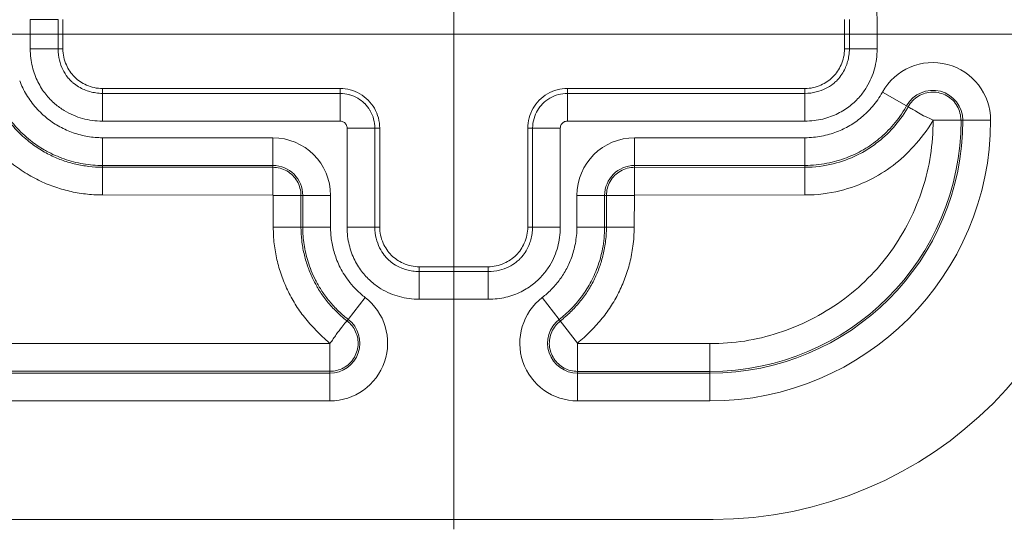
# Model space of a CAD drawing. Header units: inches. Extents: x 0 to 153, y 3 to 96.
# Tile 82 of 132: x 127.011 to 128.254, y 40.688 to 41.331. Entities that reach past the tile are written whole.
import ezdxf

# ---------------------------------------------------------------- set-up
doc = ezdxf.new("R2010")
doc.units = ezdxf.units.IN
doc.header["$LTSCALE"] = 4.5
doc.header["$MEASUREMENT"] = 0
doc.layers.add('Centerline (ANSI)', color=1, linetype='Continuous', lineweight=9, true_color=0xff0000)
doc.layers.add('Visible (ANSI)', color=7, linetype='Continuous', lineweight=18)
doc.layers.add('Visible Narrow (ANSI)', color=7, linetype='Continuous', lineweight=5)

msp = doc.modelspace()

# ---------------------------------------------------------------- linework, layer by layer
at = {"layer": 'Centerline (ANSI)', "linetype": 'Continuous'}
for p, q in [((127.5591, 40.6879), (127.5591, 42.1379)), ((128.2716, 41.3129), (126.8466, 41.3129))]:
    msp.add_line(p, q, dxfattribs=at)
at = {"layer": 'Visible (ANSI)'}
for p, q in [((127.0657, 41.2944), (127.0657, 41.3314)), ((128.0526, 41.3314), (128.0526, 41.2944)), ((127.4157, 41.2444), (127.1157, 41.2444)), ((128.0026, 41.2444), (127.7026, 41.2444)), ((127.4657, 41.0694), (127.4657, 41.1944)), ((127.6526, 41.1944), (127.6526, 41.0694)), ((127.6026, 41.0194), (127.5157, 41.0194)), ((127.8866, 40.7004), (125.2466, 40.7004))]:
    msp.add_line(p, q, dxfattribs=at)
msp.add_arc((127.8866, 41.2004), 0.5, 270, 0, dxfattribs=at)
for points, knots in [([(127.1157, 41.2444), (127.1122, 41.2444), (127.1087, 41.2448), (127.1019, 41.2463), (127.0986, 41.2474), (127.0898, 41.2513), (127.0846, 41.2548), (127.076, 41.2634), (127.0725, 41.2686), (127.0686, 41.2773), (127.0675, 41.2807), (127.0661, 41.2875), (127.0657, 41.291), (127.0657, 41.2944)], [-0.1993227, -0.1993227, -0.1993227, -0.1993227, -0.1728175, -0.1728175, -0.1462933, -0.1462933, -0.0996616, -0.0996616, -0.0530291, -0.0530291, -0.0265046, -0.0265046, -0.000001, -0.000001, -0.000001, -0.000001]), ([(128.0526, 41.2944), (128.0526, 41.291), (128.0522, 41.2875), (128.0507, 41.2807), (128.0496, 41.2773), (128.0457, 41.2686), (128.0423, 41.2634), (128.0336, 41.2548), (128.0284, 41.2513), (128.0197, 41.2474), (128.0163, 41.2463), (128.0095, 41.2448), (128.0061, 41.2444), (128.0026, 41.2444)], [-0.1993227, -0.1993227, -0.1993227, -0.1993227, -0.1728175, -0.1728175, -0.1462933, -0.1462933, -0.0996616, -0.0996616, -0.0530291, -0.0530291, -0.0265046, -0.0265046, -0.000001, -0.000001, -0.000001, -0.000001]), ([(127.4657, 41.1944), (127.4657, 41.1987), (127.4645, 41.2075), (127.4595, 41.2197), (127.4514, 41.2302), (127.4409, 41.2383), (127.4287, 41.2433), (127.42, 41.2444), (127.4157, 41.2444)], [0, 0, 0, 0, 0.164611, 0.333394, 0.499807, 0.666333, 0.835395, 1, 1, 1, 1]), ([(127.7026, 41.2444), (127.6983, 41.2444), (127.6895, 41.2433), (127.6773, 41.2383), (127.6668, 41.2302), (127.6587, 41.2197), (127.6537, 41.2075), (127.6526, 41.1987), (127.6526, 41.1944)], [0, 0, 0, 0, 0.164605, 0.333667, 0.500193, 0.666606, 0.835389, 1, 1, 1, 1]), ([(127.5157, 41.0194), (127.5122, 41.0194), (127.5087, 41.0198), (127.5019, 41.0213), (127.4986, 41.0224), (127.4898, 41.0263), (127.4846, 41.0298), (127.476, 41.0384), (127.4725, 41.0436), (127.4686, 41.0523), (127.4675, 41.0557), (127.4661, 41.0625), (127.4657, 41.066), (127.4657, 41.0694)], [-0.1993227, -0.1993227, -0.1993227, -0.1993227, -0.1728175, -0.1728175, -0.1462933, -0.1462933, -0.0996616, -0.0996616, -0.0530291, -0.0530291, -0.0265046, -0.0265046, -0.000001, -0.000001, -0.000001, -0.000001]), ([(127.6526, 41.0694), (127.6526, 41.066), (127.6522, 41.0625), (127.6507, 41.0557), (127.6496, 41.0523), (127.6457, 41.0436), (127.6423, 41.0384), (127.6336, 41.0298), (127.6284, 41.0263), (127.6197, 41.0224), (127.6163, 41.0213), (127.6095, 41.0198), (127.6061, 41.0194), (127.6026, 41.0194)], [-0.1993227, -0.1993227, -0.1993227, -0.1993227, -0.1728175, -0.1728175, -0.1462933, -0.1462933, -0.0996616, -0.0996616, -0.0530291, -0.0530291, -0.0265046, -0.0265046, -0.000001, -0.000001, -0.000001, -0.000001])]:
    msp.add_open_spline(points, degree=3, knots=knots, dxfattribs=at)
at = {"layer": 'Visible Narrow (ANSI)'}
for p, q in [((127.0245, 41.2944), (127.0245, 41.3314)), ((127.0595, 41.3314), (127.0245, 41.3314)), ((127.0595, 41.2944), (127.0595, 41.3314)), ((128.0587, 41.3314), (128.0587, 41.2944)), ((128.0937, 41.3314), (128.0937, 41.2944)), ((127.0595, 41.2944), (127.0245, 41.2944)), ((127.0657, 41.2944), (127.0595, 41.2944)), ((128.0526, 41.2944), (128.0587, 41.2944)), ((128.0587, 41.2944), (128.0937, 41.2944)), ((127.1157, 41.2444), (127.1157, 41.2383)), ((127.4157, 41.2383), (127.1157, 41.2383)), ((127.1157, 41.2383), (127.1157, 41.2033)), ((127.4157, 41.2444), (127.4157, 41.2383)), ((127.4157, 41.2383), (127.4157, 41.2033)), ((127.7026, 41.2444), (127.7026, 41.2383)), ((128.0026, 41.2383), (127.7026, 41.2383)), ((127.7026, 41.2383), (127.7026, 41.2033)), ((128.0026, 41.2444), (128.0026, 41.2383)), ((128.0026, 41.2383), (128.0026, 41.2033)), ((128.131, 41.2227), (128.1005, 41.2398)), ((128.131, 41.2227), (128.1331, 41.2216)), ((127.4157, 41.2033), (127.1157, 41.2033)), ((128.0026, 41.2033), (127.7026, 41.2033)), ((128.1644, 41.2043), (128.1997, 41.2043)), ((128.202, 41.2043), (128.1994, 41.2043)), ((128.202, 41.2043), (128.237, 41.2043)), ((127.4245, 41.0694), (127.4245, 41.1944)), ((127.4595, 41.1944), (127.4245, 41.1944)), ((127.4595, 41.1944), (127.4657, 41.1944)), ((127.4595, 41.0694), (127.4595, 41.1944)), ((127.6526, 41.1944), (127.6587, 41.1944)), ((127.6587, 41.1944), (127.6937, 41.1944)), ((127.6587, 41.1944), (127.6587, 41.0694)), ((127.6937, 41.1944), (127.6937, 41.0694)), ((127.1157, 41.1823), (127.3307, 41.1823)), ((127.1157, 41.1473), (127.1157, 41.1823)), ((127.3307, 41.1473), (127.3307, 41.1823)), ((127.7876, 41.1823), (128.0026, 41.1823)), ((127.7876, 41.1473), (127.7876, 41.1823)), ((128.0026, 41.1473), (128.0026, 41.1823)), ((127.1157, 41.1473), (127.3307, 41.1473)), ((127.1157, 41.145), (127.1157, 41.1473)), ((127.1157, 41.145), (127.3307, 41.145)), ((127.1157, 41.11), (127.1157, 41.145)), ((127.3307, 41.145), (127.3307, 41.1473)), ((127.3307, 41.1097), (127.3307, 41.145)), ((127.7876, 41.1473), (128.0026, 41.1473)), ((127.7876, 41.1448), (127.7876, 41.1473)), ((127.7876, 41.1448), (128.0026, 41.145)), ((127.7876, 41.1097), (127.7876, 41.145)), ((128.0026, 41.145), (128.0026, 41.1473)), ((128.0026, 41.11), (128.0026, 41.145)), ((127.1157, 41.11), (127.3307, 41.1097)), ((127.331, 41.1094), (127.3313, 41.0694)), ((127.331, 41.1094), (127.3663, 41.1094)), ((127.366, 41.1094), (127.3663, 41.0694)), ((127.366, 41.1094), (127.3686, 41.1094)), ((127.3686, 41.1094), (127.4036, 41.1094)), ((127.3686, 41.1094), (127.3686, 41.0694)), ((127.4036, 41.1094), (127.4036, 41.0694)), ((127.7147, 41.0694), (127.7147, 41.1094)), ((127.7497, 41.1094), (127.7147, 41.1094)), ((127.7497, 41.0694), (127.7497, 41.1094)), ((127.752, 41.1094), (127.7497, 41.1094)), ((127.752, 41.0694), (127.752, 41.1094)), ((127.7873, 41.1094), (127.752, 41.1094)), ((127.787, 41.0694), (127.7873, 41.1094)), ((127.7876, 41.1097), (128.0026, 41.11)), ((127.3313, 41.0694), (127.3663, 41.0694)), ((127.3663, 41.0694), (127.3686, 41.0694)), ((127.3686, 41.0694), (127.4036, 41.0694)), ((127.4595, 41.0694), (127.4245, 41.0694)), ((127.4657, 41.0694), (127.4595, 41.0694)), ((127.6526, 41.0694), (127.6587, 41.0694)), ((127.6587, 41.0694), (127.6937, 41.0694)), ((127.7497, 41.0694), (127.7147, 41.0694)), ((127.752, 41.0694), (127.7497, 41.0694)), ((127.787, 41.0694), (127.752, 41.0694)), ((127.5157, 41.0194), (127.5157, 41.0133)), ((127.6026, 41.0194), (127.6026, 41.0133)), ((127.6026, 41.0133), (127.5157, 41.0133)), ((127.5157, 41.0133), (127.5157, 40.9783)), ((127.6026, 41.0133), (127.6026, 40.9783)), ((127.4259, 40.9529), (127.4473, 40.9806)), ((127.6026, 40.9783), (127.5157, 40.9783)), ((127.6923, 40.9529), (127.6709, 40.9806)), ((127.4259, 40.9529), (127.4245, 40.951)), ((127.6939, 40.9508), (127.6923, 40.9529)), ((127.7154, 40.923), (127.6937, 40.9511)), ((127.4031, 40.9227), (125.9033, 40.9227)), ((127.4028, 40.9227), (127.4028, 40.8873)), ((127.7155, 40.9227), (127.7155, 40.8873)), ((127.8827, 40.9223), (127.7155, 40.9227)), ((127.8827, 40.9223), (127.8827, 40.8873)), ((127.4028, 40.8876), (125.9033, 40.8873)), ((127.4028, 40.885), (125.9033, 40.885)), ((127.4028, 40.885), (127.4028, 40.8876)), ((127.4028, 40.885), (127.4028, 40.85)), ((127.8827, 40.8873), (127.7155, 40.8873)), ((127.7155, 40.8873), (127.7155, 40.885)), ((127.8827, 40.885), (127.7155, 40.885)), ((127.7155, 40.885), (127.7155, 40.85)), ((127.8827, 40.885), (127.8827, 40.8873)), ((127.8827, 40.885), (127.8827, 40.85)), ((127.4028, 40.85), (125.9033, 40.85)), ((127.8827, 40.85), (127.7155, 40.85))]:
    msp.add_line(p, q, dxfattribs=at)
for centre, radius, start, end in [((128.1641, 41.2043), 0.0729, 0, 150.8454), ((128.1641, 41.2043), 0.0379, 360, 150.8454), ((127.8827, 41.2043), 0.3543, 270, 0), ((127.8827, 41.2043), 0.3193, 270, 0), ((127.8827, 41.2043), 0.317, 270, 359.9997), ((127.3307, 41.1094), 0.0729, 0, 90), ((127.7876, 41.1094), 0.0729, 90, 180), ((127.3307, 41.1094), 0.0379, 0, 90), ((127.7876, 41.1094), 0.0379, 90, 180), ((127.4028, 40.9229), 0.0729, 270, 52.3342), ((127.7155, 40.9229), 0.0729, 127.6659, 270), ((127.4028, 40.9229), 0.0379, 270, 52.3342), ((127.7155, 40.9229), 0.0379, 127.6659, 270)]:
    msp.add_arc(centre, radius, start, end, dxfattribs=at)
for points, knots in [([(128.0026, 41.4225), (128.007, 41.4225), (128.0157, 41.4219), (128.0277, 41.4194), (128.0394, 41.4154), (128.0509, 41.4096), (128.0628, 41.4012), (128.0745, 41.3893), (128.0846, 41.3735), (128.0918, 41.3542), (128.0937, 41.3393), (128.0937, 41.3314)], [0, 0, 0, 0, 0.1111111, 0.2222222, 0.3333333, 0.4444444, 0.5555556, 0.6666667, 0.7777778, 0.8888889, 0.9999998, 0.9999998, 0.9999998, 0.9999998]), ([(127.1157, 41.2033), (127.1112, 41.2033), (127.1025, 41.2039), (127.0905, 41.2064), (127.0789, 41.2104), (127.0673, 41.2162), (127.0555, 41.2246), (127.0438, 41.2365), (127.0336, 41.2522), (127.0264, 41.2715), (127.0245, 41.2864), (127.0245, 41.2944)], [0, 0, 0, 0, 0.1111111, 0.2222222, 0.3333333, 0.4444444, 0.5555556, 0.6666667, 0.7777778, 0.8888889, 0.9999998, 0.9999998, 0.9999998, 0.9999998]), ([(127.1157, 41.2383), (127.1128, 41.2383), (127.11, 41.2385), (127.1074, 41.2389), (127.1048, 41.2393), (127.1023, 41.2398), (127.0998, 41.2405), (127.0974, 41.2412), (127.095, 41.242), (127.0926, 41.243), (127.0902, 41.244), (127.0879, 41.2452), (127.0855, 41.2466), (127.0831, 41.248), (127.0808, 41.2497), (127.0784, 41.2517), (127.0774, 41.2525), (127.0765, 41.2534), (127.0755, 41.2543), (127.0742, 41.2557), (127.0728, 41.2572), (127.0715, 41.2589), (127.0693, 41.2617), (127.0673, 41.2649), (127.0656, 41.2684), (127.0638, 41.272), (127.0624, 41.2759), (127.0613, 41.2803), (127.0602, 41.2846), (127.0595, 41.2894), (127.0595, 41.2944)], [0, 0, 0, 0, 0.111111, 0.111111, 0.111111, 0.222222, 0.222222, 0.222222, 0.333333, 0.333333, 0.333333, 0.444444, 0.444444, 0.444444, 0.555556, 0.555556, 0.555556, 0.600287, 0.600287, 0.600287, 0.666667, 0.666667, 0.666667, 0.777778, 0.777778, 0.777778, 0.888889, 0.888889, 0.888889, 1, 1, 1, 1]), ([(128.0937, 41.2944), (128.0937, 41.29), (128.0931, 41.2813), (128.0907, 41.2693), (128.0867, 41.2577), (128.0808, 41.2461), (128.0724, 41.2343), (128.0605, 41.2225), (128.0448, 41.2124), (128.0255, 41.2052), (128.0106, 41.2033), (128.0026, 41.2033)], [0, 0, 0, 0, 0.1111111, 0.2222222, 0.3333333, 0.4444444, 0.5555556, 0.6666667, 0.7777778, 0.8888889, 0.9999998, 0.9999998, 0.9999998, 0.9999998]), ([(128.0587, 41.2944), (128.0587, 41.2916), (128.0585, 41.2888), (128.0581, 41.2862), (128.0577, 41.2835), (128.0572, 41.281), (128.0565, 41.2786), (128.0558, 41.2761), (128.055, 41.2737), (128.054, 41.2714), (128.053, 41.269), (128.0519, 41.2667), (128.0504, 41.2643), (128.049, 41.2619), (128.0474, 41.2595), (128.0453, 41.2571), (128.0445, 41.2562), (128.0436, 41.2552), (128.0427, 41.2543), (128.0413, 41.2529), (128.0398, 41.2516), (128.0381, 41.2503), (128.0353, 41.2481), (128.0321, 41.2461), (128.0286, 41.2443), (128.025, 41.2426), (128.0211, 41.2411), (128.0168, 41.2401), (128.0124, 41.239), (128.0076, 41.2383), (128.0026, 41.2383)], [0, 0, 0, 0, 0.111111, 0.111111, 0.111111, 0.222222, 0.222222, 0.222222, 0.333333, 0.333333, 0.333333, 0.444444, 0.444444, 0.444444, 0.555556, 0.555556, 0.555556, 0.600287, 0.600287, 0.600287, 0.666667, 0.666667, 0.666667, 0.777778, 0.777778, 0.777778, 0.888889, 0.888889, 0.888889, 1, 1, 1, 1]), ([(127.0111, 41.2541), (127.0134, 41.2481), (127.0162, 41.2423), (127.0197, 41.2365), (127.0232, 41.2308), (127.0274, 41.2251), (127.0319, 41.2199), (127.0365, 41.2148), (127.0414, 41.2102), (127.0464, 41.2063), (127.0514, 41.2024), (127.0564, 41.1991), (127.0617, 41.1962), (127.0671, 41.1932), (127.0728, 41.1907), (127.0788, 41.1886), (127.0848, 41.1865), (127.091, 41.1849), (127.0971, 41.1839), (127.1033, 41.1829), (127.1094, 41.1823), (127.1157, 41.1823)], [0, 0, 0, 0, 0.142857, 0.142857, 0.142857, 0.285714, 0.285714, 0.285714, 0.428571, 0.428571, 0.428571, 0.571429, 0.571429, 0.571429, 0.714286, 0.714286, 0.714286, 0.857143, 0.857143, 0.857143, 1, 1, 1, 1]), ([(126.9761, 41.2406), (126.9797, 41.2317), (126.9839, 41.2235), (126.9884, 41.2161), (126.993, 41.2087), (126.998, 41.2021), (127.0031, 41.1963), (127.0082, 41.1904), (127.0135, 41.1853), (127.0188, 41.1808), (127.0241, 41.1762), (127.0293, 41.1724), (127.0346, 41.169), (127.0398, 41.1656), (127.045, 41.1627), (127.0503, 41.1601), (127.0555, 41.1576), (127.0607, 41.1554), (127.0659, 41.1536), (127.0711, 41.1517), (127.0764, 41.1502), (127.0818, 41.149), (127.0871, 41.1477), (127.0926, 41.1467), (127.0982, 41.1461), (127.1039, 41.1454), (127.1097, 41.145), (127.1157, 41.145)], [0, 0, 0, 0, 0.111111, 0.111111, 0.111111, 0.222222, 0.222222, 0.222222, 0.333333, 0.333333, 0.333333, 0.444444, 0.444444, 0.444444, 0.555556, 0.555556, 0.555556, 0.666667, 0.666667, 0.666667, 0.777778, 0.777778, 0.777778, 0.888889, 0.888889, 0.888889, 1, 1, 1, 1]), ([(126.9784, 41.2415), (126.9811, 41.2345), (126.9844, 41.2277), (126.9883, 41.2209), (126.9888, 41.2201), (126.9892, 41.2192), (126.9897, 41.2184), (126.9943, 41.2108), (126.9998, 41.2034), (127.0058, 41.1967), (127.0118, 41.19), (127.0182, 41.184), (127.0247, 41.1788), (127.0304, 41.1744), (127.0361, 41.1705), (127.0421, 41.167), (127.043, 41.1665), (127.044, 41.166), (127.0449, 41.1655), (127.052, 41.1616), (127.0595, 41.1582), (127.0673, 41.1555), (127.0751, 41.1528), (127.0832, 41.1508), (127.0913, 41.1494), (127.0994, 41.148), (127.1075, 41.1473), (127.1157, 41.1473)], [0, 0, 0, 0, 0.127408, 0.127408, 0.127408, 0.142857, 0.142857, 0.142857, 0.285714, 0.285714, 0.285714, 0.428571, 0.428571, 0.428571, 0.552475, 0.552475, 0.552475, 0.571429, 0.571429, 0.571429, 0.714286, 0.714286, 0.714286, 0.857143, 0.857143, 0.857143, 1, 1, 1, 1]), ([(127.4595, 41.1944), (127.4595, 41.1982), (127.4591, 41.202), (127.458, 41.2058), (127.4571, 41.2094), (127.4556, 41.2131), (127.4536, 41.2164), (127.4536, 41.2165), (127.4535, 41.2166), (127.4534, 41.2167), (127.4515, 41.22), (127.4492, 41.2229), (127.4467, 41.2254), (127.4466, 41.2255), (127.4465, 41.2256), (127.4464, 41.2257), (127.4438, 41.2283), (127.441, 41.2304), (127.438, 41.2322), (127.4349, 41.234), (127.4316, 41.2355), (127.4279, 41.2365), (127.4276, 41.2366), (127.4272, 41.2367), (127.4269, 41.2368), (127.4234, 41.2377), (127.4196, 41.2383), (127.4157, 41.2383)], [0, 0, 0, 0, 0.1666667, 0.1666667, 0.1666667, 0.3274921, 0.3274921, 0.3274921, 0.3333333, 0.3333333, 0.3333333, 0.4938814, 0.4938814, 0.4938814, 0.5, 0.5, 0.5, 0.6666667, 0.6666667, 0.6666667, 0.8333333, 0.8333333, 0.8333333, 0.8485246, 0.8485246, 0.8485246, 0.9999998, 0.9999998, 0.9999998, 0.9999998]), ([(127.7026, 41.2383), (127.6989, 41.2383), (127.6951, 41.2378), (127.6913, 41.2368), (127.6875, 41.2358), (127.6837, 41.2342), (127.6803, 41.2322), (127.6769, 41.2302), (127.6739, 41.2278), (127.6713, 41.2252), (127.6687, 41.2226), (127.6666, 41.2198), (127.6648, 41.2167), (127.663, 41.2137), (127.6615, 41.2104), (127.6605, 41.2067), (127.6594, 41.203), (127.6587, 41.1988), (127.6587, 41.1944)], [0, 0, 0, 0, 0.1666667, 0.1666667, 0.1666667, 0.3333333, 0.3333333, 0.3333333, 0.5, 0.5, 0.5, 0.6666667, 0.6666667, 0.6666667, 0.8333333, 0.8333333, 0.8333333, 0.9999998, 0.9999998, 0.9999998, 0.9999998]), ([(128.0026, 41.1823), (128.01, 41.1823), (128.0171, 41.1831), (128.0237, 41.1844), (128.0304, 41.1857), (128.0367, 41.1875), (128.0426, 41.1897), (128.0485, 41.192), (128.0539, 41.1946), (128.0591, 41.1976), (128.0643, 41.2007), (128.0692, 41.2041), (128.074, 41.2081), (128.0788, 41.2121), (128.0834, 41.2165), (128.0879, 41.2218), (128.0924, 41.227), (128.0967, 41.233), (128.1005, 41.2398)], [0.0000009, 0.0000009, 0.0000009, 0.0000009, 0.1666667, 0.1666667, 0.1666667, 0.3333333, 0.3333333, 0.3333333, 0.5, 0.5, 0.5, 0.6666667, 0.6666667, 0.6666667, 0.8333333, 0.8333333, 0.8333333, 1, 1, 1, 1]), ([(126.9433, 41.2282), (126.9477, 41.2169), (126.9529, 41.2069), (126.9586, 41.1978), (126.9643, 41.1887), (126.9704, 41.1805), (126.9767, 41.1733), (126.983, 41.166), (126.9895, 41.1597), (126.996, 41.1541), (127.0026, 41.1486), (127.0091, 41.1438), (127.0156, 41.1396), (127.0221, 41.1354), (127.0285, 41.1318), (127.035, 41.1286), (127.0414, 41.1255), (127.0478, 41.1229), (127.0543, 41.1206), (127.0607, 41.1183), (127.0672, 41.1164), (127.0738, 41.1149), (127.0804, 41.1133), (127.0871, 41.1121), (127.0941, 41.1113), (127.101, 41.1105), (127.1082, 41.11), (127.1157, 41.11)], [0, 0, 0, 0, 0.111111, 0.111111, 0.111111, 0.222222, 0.222222, 0.222222, 0.333333, 0.333333, 0.333333, 0.444444, 0.444444, 0.444444, 0.555556, 0.555556, 0.555556, 0.666667, 0.666667, 0.666667, 0.777778, 0.777778, 0.777778, 0.888889, 0.888889, 0.888889, 1, 1, 1, 1]), ([(128.0026, 41.1473), (128.0123, 41.1473), (128.0216, 41.1483), (128.0304, 41.15), (128.0391, 41.1517), (128.0473, 41.1541), (128.055, 41.157), (128.0625, 41.1599), (128.0695, 41.1632), (128.0761, 41.167), (128.0763, 41.1672), (128.0766, 41.1673), (128.0768, 41.1674), (128.0836, 41.1714), (128.0901, 41.176), (128.0964, 41.1812), (128.1026, 41.1863), (128.1087, 41.1922), (128.1145, 41.199), (128.12, 41.2054), (128.1253, 41.2127), (128.13, 41.2209), (128.1303, 41.2215), (128.1307, 41.2221), (128.131, 41.2227)], [0.0000004, 0.0000004, 0.0000004, 0.0000004, 0.1666667, 0.1666667, 0.1666667, 0.3333333, 0.3333333, 0.3333333, 0.4947156, 0.4947156, 0.4947156, 0.5, 0.5, 0.5, 0.6666667, 0.6666667, 0.6666667, 0.8333333, 0.8333333, 0.8333333, 0.9883567, 0.9883567, 0.9883567, 1, 1, 1, 1]), ([(128.0026, 41.145), (128.0152, 41.145), (128.0272, 41.1467), (128.0382, 41.1494), (128.0492, 41.1521), (128.0592, 41.1558), (128.0682, 41.1602), (128.0714, 41.1618), (128.0744, 41.1634), (128.0773, 41.165), (128.0827, 41.1682), (128.0878, 41.1716), (128.0927, 41.1753), (128.1002, 41.181), (128.1072, 41.1873), (128.114, 41.1949), (128.1204, 41.2021), (128.1266, 41.2104), (128.132, 41.2197), (128.1323, 41.2204), (128.1327, 41.221), (128.1331, 41.2216)], [0, 0, 0, 0, 0.2, 0.2, 0.2, 0.4, 0.4, 0.4, 0.4695454, 0.4695454, 0.4695454, 0.6, 0.6, 0.6, 0.8, 0.8, 0.8, 0.9875101, 0.9875101, 0.9875101, 0.9999926, 0.9999926, 0.9999926, 0.9999926]), ([(128.1644, 41.2043), (128.1614, 41.2066), (128.1579, 41.2076), (128.1548, 41.209), (128.1516, 41.2104), (128.1487, 41.2123), (128.146, 41.2139), (128.1433, 41.2155), (128.1409, 41.2169), (128.1388, 41.2179), (128.1368, 41.219), (128.1353, 41.2198), (128.1344, 41.2204), (128.1336, 41.221), (128.1333, 41.2215), (128.1331, 41.2216)], [0, 0, 0, 0, 0.2, 0.2, 0.2, 0.4, 0.4, 0.4, 0.6, 0.6, 0.6, 0.8, 0.8, 0.8, 0.9999999, 0.9999999, 0.9999999, 0.9999999]), ([(127.4245, 41.1944), (127.4245, 41.1952), (127.4244, 41.196), (127.4242, 41.1967), (127.424, 41.1975), (127.4237, 41.1983), (127.4233, 41.1989), (127.4229, 41.1996), (127.4224, 41.2002), (127.4219, 41.2008), (127.4214, 41.2013), (127.4208, 41.2017), (127.4202, 41.2021), (127.4196, 41.2024), (127.4189, 41.2027), (127.4182, 41.2029), (127.4174, 41.2032), (127.4166, 41.2033), (127.4157, 41.2033)], [0, 0, 0, 0, 0.166667, 0.166667, 0.166667, 0.333333, 0.333333, 0.333333, 0.5, 0.5, 0.5, 0.666667, 0.666667, 0.666667, 0.833333, 0.833333, 0.833333, 1, 1, 1, 1]), ([(127.7026, 41.2033), (127.7018, 41.2033), (127.701, 41.2032), (127.7003, 41.203), (127.6995, 41.2028), (127.6988, 41.2025), (127.6981, 41.2021), (127.6974, 41.2017), (127.6968, 41.2012), (127.6963, 41.2006), (127.6957, 41.2001), (127.6953, 41.1996), (127.6949, 41.1989), (127.6946, 41.1983), (127.6943, 41.1977), (127.6941, 41.1969), (127.6939, 41.1962), (127.6937, 41.1953), (127.6937, 41.1944)], [0, 0, 0, 0, 0.166667, 0.166667, 0.166667, 0.333333, 0.333333, 0.333333, 0.5, 0.5, 0.5, 0.666667, 0.666667, 0.666667, 0.833333, 0.833333, 0.833333, 1, 1, 1, 1]), ([(128.1644, 41.2043), (128.1644, 41.1737), (128.1602, 41.1457), (128.1512, 41.1181), (128.1422, 41.0904), (128.1284, 41.0629), (128.111, 41.0387), (128.0936, 41.0145), (128.0725, 40.9934), (128.0483, 40.976), (128.0241, 40.9586), (127.9968, 40.9449), (127.9689, 40.9358), (127.941, 40.9267), (127.9126, 40.9223), (127.8827, 40.9223)], [0.0006627, 0.0006627, 0.0006627, 0.0006627, 0.2, 0.2, 0.2, 0.4, 0.4, 0.4, 0.6, 0.6, 0.6, 0.8, 0.8, 0.8, 1, 1, 1, 1]), ([(128.0026, 41.11), (128.0184, 41.11), (128.0476, 41.114), (128.0849, 41.128), (128.1145, 41.1465), (128.1402, 41.1703), (128.1566, 41.191), (128.1644, 41.2043)], [0, 0, 0, 0, 0.2, 0.4, 0.6, 0.8, 0.9987885, 0.9987885, 0.9987885, 0.9987885]), ([(127.3313, 41.0694), (127.3313, 41.0623), (127.3321, 41.0483), (127.3356, 41.0282), (127.3412, 41.0087), (127.3489, 40.9899), (127.3586, 40.9722), (127.3701, 40.9555), (127.3847, 40.9394), (127.3959, 40.9284), (127.4028, 40.9227)], [0, 0, 0, 0, 0.125, 0.25, 0.375, 0.5, 0.625, 0.75, 0.875, 0.999169, 0.999169, 0.999169, 0.999169]), ([(127.3663, 41.0694), (127.3663, 41.0637), (127.3666, 41.058), (127.3672, 41.0525), (127.3679, 41.0469), (127.3688, 41.0415), (127.3701, 41.0361), (127.3713, 41.0307), (127.3728, 41.0255), (127.3746, 41.0203), (127.3764, 41.0151), (127.3785, 41.01), (127.3808, 41.0051), (127.3825, 41.0016), (127.3843, 40.9981), (127.3863, 40.9947), (127.387, 40.9934), (127.3878, 40.9921), (127.3886, 40.9908), (127.3915, 40.9862), (127.3946, 40.9817), (127.3981, 40.9772), (127.4016, 40.9728), (127.4055, 40.9684), (127.4099, 40.964), (127.4142, 40.9596), (127.4191, 40.9552), (127.4245, 40.951)], [0, 0, 0, 0, 0.125, 0.125, 0.125, 0.25, 0.25, 0.25, 0.375, 0.375, 0.375, 0.5, 0.5, 0.5, 0.5901131, 0.5901131, 0.5901131, 0.625, 0.625, 0.625, 0.75, 0.75, 0.75, 0.875, 0.875, 0.875, 0.9999921, 0.9999921, 0.9999921, 0.9999921]), ([(127.3686, 41.0694), (127.3686, 41.0656), (127.3687, 41.0619), (127.369, 41.0582), (127.3693, 41.0546), (127.3697, 41.051), (127.3702, 41.0475), (127.3708, 41.0439), (127.3715, 41.0403), (127.3723, 41.0367), (127.3731, 41.0331), (127.3741, 41.0295), (127.3752, 41.0258), (127.3764, 41.022), (127.3777, 41.0183), (127.3793, 41.0144), (127.3808, 41.0105), (127.3826, 41.0066), (127.3847, 41.0026), (127.3867, 40.9985), (127.3891, 40.9944), (127.3917, 40.9902), (127.3944, 40.986), (127.3974, 40.9818), (127.4008, 40.9776), (127.4042, 40.9734), (127.4079, 40.9691), (127.4121, 40.965), (127.4163, 40.9609), (127.4209, 40.9568), (127.4259, 40.9529)], [0, 0, 0, 0, 0.1, 0.1, 0.1, 0.2, 0.2, 0.2, 0.3, 0.3, 0.3, 0.4, 0.4, 0.4, 0.5, 0.5, 0.5, 0.6, 0.6, 0.6, 0.7, 0.7, 0.7, 0.8, 0.8, 0.8, 0.9, 0.9, 0.9, 1, 1, 1, 1]), ([(127.4036, 41.0694), (127.4036, 41.0666), (127.4037, 41.0637), (127.4039, 41.0609), (127.4041, 41.0582), (127.4044, 41.0555), (127.4048, 41.0527), (127.4053, 41.05), (127.4058, 41.0473), (127.4064, 41.0445), (127.407, 41.0418), (127.4078, 41.039), (127.4087, 41.0361), (127.4095, 41.0333), (127.4106, 41.0304), (127.4117, 41.0275), (127.4129, 41.0245), (127.4143, 41.0215), (127.4158, 41.0184), (127.4174, 41.0154), (127.4192, 41.0123), (127.4212, 41.0091), (127.4232, 41.0059), (127.4255, 41.0027), (127.4281, 40.9995), (127.4307, 40.9962), (127.4336, 40.993), (127.4368, 40.9899), (127.44, 40.9867), (127.4435, 40.9836), (127.4473, 40.9806)], [0, 0, 0, 0, 0.1, 0.1, 0.1, 0.2, 0.2, 0.2, 0.3, 0.3, 0.3, 0.4, 0.4, 0.4, 0.5, 0.5, 0.5, 0.6, 0.6, 0.6, 0.7, 0.7, 0.7, 0.8, 0.8, 0.8, 0.9, 0.9, 0.9, 1, 1, 1, 1]), ([(127.5157, 40.9783), (127.5112, 40.9783), (127.5025, 40.9789), (127.4905, 40.9814), (127.4789, 40.9854), (127.4673, 40.9912), (127.4555, 40.9996), (127.4438, 41.0115), (127.4336, 41.0272), (127.4264, 41.0465), (127.4245, 41.0614), (127.4245, 41.0694)], [0, 0, 0, 0, 0.1111111, 0.2222222, 0.3333333, 0.4444444, 0.5555556, 0.6666667, 0.7777778, 0.8888889, 0.9999998, 0.9999998, 0.9999998, 0.9999998]), ([(127.5157, 41.0133), (127.5128, 41.0133), (127.51, 41.0135), (127.5074, 41.0139), (127.5048, 41.0143), (127.5023, 41.0148), (127.4998, 41.0155), (127.4974, 41.0162), (127.495, 41.017), (127.4926, 41.018), (127.4902, 41.019), (127.4879, 41.0202), (127.4855, 41.0216), (127.4831, 41.023), (127.4808, 41.0247), (127.4784, 41.0267), (127.4774, 41.0275), (127.4765, 41.0284), (127.4755, 41.0293), (127.4742, 41.0307), (127.4728, 41.0322), (127.4715, 41.0339), (127.4693, 41.0367), (127.4673, 41.0399), (127.4656, 41.0434), (127.4638, 41.047), (127.4624, 41.0509), (127.4613, 41.0553), (127.4602, 41.0596), (127.4595, 41.0644), (127.4595, 41.0694)], [0, 0, 0, 0, 0.111111, 0.111111, 0.111111, 0.222222, 0.222222, 0.222222, 0.333333, 0.333333, 0.333333, 0.444444, 0.444444, 0.444444, 0.555556, 0.555556, 0.555556, 0.600287, 0.600287, 0.600287, 0.666667, 0.666667, 0.666667, 0.777778, 0.777778, 0.777778, 0.888889, 0.888889, 0.888889, 1, 1, 1, 1]), ([(127.6937, 41.0694), (127.6937, 41.065), (127.6931, 41.0563), (127.6907, 41.0443), (127.6867, 41.0327), (127.6808, 41.0211), (127.6724, 41.0093), (127.6605, 40.9975), (127.6448, 40.9874), (127.6255, 40.9802), (127.6106, 40.9783), (127.6026, 40.9783)], [0, 0, 0, 0, 0.1111111, 0.2222222, 0.3333333, 0.4444444, 0.5555556, 0.6666667, 0.7777778, 0.8888889, 0.9999998, 0.9999998, 0.9999998, 0.9999998]), ([(127.6587, 41.0694), (127.6587, 41.0666), (127.6585, 41.0638), (127.6581, 41.0612), (127.6577, 41.0585), (127.6572, 41.056), (127.6565, 41.0536), (127.6558, 41.0511), (127.655, 41.0487), (127.654, 41.0464), (127.653, 41.044), (127.6519, 41.0417), (127.6504, 41.0393), (127.649, 41.0369), (127.6474, 41.0345), (127.6453, 41.0321), (127.6445, 41.0312), (127.6436, 41.0302), (127.6427, 41.0293), (127.6413, 41.0279), (127.6398, 41.0266), (127.6381, 41.0253), (127.6353, 41.0231), (127.6321, 41.0211), (127.6286, 41.0193), (127.625, 41.0176), (127.6211, 41.0161), (127.6168, 41.0151), (127.6124, 41.014), (127.6076, 41.0133), (127.6026, 41.0133)], [0, 0, 0, 0, 0.111111, 0.111111, 0.111111, 0.222222, 0.222222, 0.222222, 0.333333, 0.333333, 0.333333, 0.444444, 0.444444, 0.444444, 0.555556, 0.555556, 0.555556, 0.600287, 0.600287, 0.600287, 0.666667, 0.666667, 0.666667, 0.777778, 0.777778, 0.777778, 0.888889, 0.888889, 0.888889, 1, 1, 1, 1]), ([(127.6709, 40.9806), (127.6749, 40.9836), (127.6786, 40.9869), (127.6821, 40.9905), (127.6857, 40.9941), (127.689, 40.9979), (127.6921, 41.002), (127.6952, 41.0061), (127.6981, 41.0106), (127.7008, 41.0153), (127.7034, 41.0201), (127.7058, 41.0252), (127.7078, 41.0308), (127.7098, 41.0363), (127.7115, 41.0423), (127.7127, 41.0488), (127.7139, 41.0552), (127.7147, 41.0621), (127.7147, 41.0694)], [0, 0, 0, 0, 0.166667, 0.166667, 0.166667, 0.333333, 0.333333, 0.333333, 0.5, 0.5, 0.5, 0.666667, 0.666667, 0.666667, 0.833333, 0.833333, 0.833333, 1, 1, 1, 1]), ([(127.6923, 40.9529), (127.6974, 40.9568), (127.7023, 40.9612), (127.707, 40.9658), (127.7116, 40.9705), (127.7159, 40.9755), (127.72, 40.9809), (127.7241, 40.9863), (127.728, 40.9922), (127.7314, 40.9985), (127.7349, 41.0048), (127.738, 41.0115), (127.7406, 41.0188), (127.7433, 41.026), (127.7455, 41.0338), (127.7471, 41.0423), (127.7487, 41.0507), (127.7497, 41.0598), (127.7497, 41.0694)], [0, 0, 0, 0, 0.166667, 0.166667, 0.166667, 0.333333, 0.333333, 0.333333, 0.5, 0.5, 0.5, 0.666667, 0.666667, 0.666667, 0.833333, 0.833333, 0.833333, 1, 1, 1, 1]), ([(127.6938, 40.951), (127.6983, 40.9546), (127.7026, 40.9584), (127.7067, 40.9623), (127.7107, 40.9662), (127.7145, 40.9703), (127.718, 40.9746), (127.7215, 40.9788), (127.7248, 40.9833), (127.7278, 40.9879), (127.7292, 40.9901), (127.7306, 40.9924), (127.732, 40.9947), (127.7334, 40.9972), (127.7347, 40.9997), (127.736, 41.0022), (127.7384, 41.0071), (127.7406, 41.0121), (127.7425, 41.0172), (127.7444, 41.0223), (127.7461, 41.0275), (127.7474, 41.033), (127.7488, 41.0384), (127.7499, 41.0441), (127.7507, 41.0501), (127.7515, 41.0562), (127.752, 41.0627), (127.752, 41.0694)], [0, 0, 0, 0, 0.125, 0.125, 0.125, 0.25, 0.25, 0.25, 0.375, 0.375, 0.375, 0.435791, 0.435791, 0.435791, 0.5, 0.5, 0.5, 0.625, 0.625, 0.625, 0.75, 0.75, 0.75, 0.875, 0.875, 0.875, 1, 1, 1, 1]), ([(127.7154, 40.9231), (127.7215, 40.9278), (127.7312, 40.9372), (127.7454, 40.9521), (127.7574, 40.9685), (127.7676, 40.9863), (127.7757, 41.0048), (127.7817, 41.0241), (127.7858, 41.0451), (127.787, 41.061), (127.787, 41.0694)], [0.0026172, 0.0026172, 0.0026172, 0.0026172, 0.125, 0.25, 0.375, 0.5, 0.625, 0.75, 0.875, 1, 1, 1, 1]), ([(127.4245, 40.951), (127.4291, 40.9474), (127.4367, 40.938), (127.4398, 40.92), (127.4339, 40.9027), (127.4205, 40.8901), (127.4087, 40.8876), (127.4028, 40.8874)], [0, 0, 0, 0, 0.2, 0.4, 0.6, 0.8, 0.9999982, 0.9999982, 0.9999982, 0.9999982]), ([(127.4028, 40.9227), (127.406, 40.9262), (127.4082, 40.9302), (127.4106, 40.9337), (127.413, 40.9372), (127.4157, 40.9403), (127.4178, 40.943), (127.4199, 40.9456), (127.4214, 40.9478), (127.4225, 40.9491), (127.4236, 40.9504), (127.4244, 40.9508), (127.4245, 40.951)], [0, 0, 0, 0, 0.25, 0.25, 0.25, 0.5, 0.5, 0.5, 0.75, 0.75, 0.75, 0.9999999, 0.9999999, 0.9999999, 0.9999999]), ([(127.7155, 40.8873), (127.7096, 40.8873), (127.6979, 40.8902), (127.6844, 40.9026), (127.6785, 40.9198), (127.6814, 40.938), (127.6892, 40.9472), (127.6938, 40.951)], [0.0000005, 0.0000005, 0.0000005, 0.0000005, 0.2, 0.4, 0.6, 0.8, 0.9999968, 0.9999968, 0.9999968, 0.9999968])]:
    msp.add_open_spline(points, degree=3, knots=knots, dxfattribs=at)
for points in [[(128.1331, 41.2216), (128.1361, 41.227), (128.1449, 41.2363), (128.1637, 41.2416), (128.1825, 41.2367), (128.1965, 41.223), (128.1994, 41.2105), (128.1996, 41.2043)], [(127.3307, 41.145), (127.3368, 41.145), (127.3492, 41.1418), (127.363, 41.1281), (127.3661, 41.1157), (127.3663, 41.1094)], [(127.752, 41.1094), (127.752, 41.1156), (127.7552, 41.128), (127.7689, 41.1418), (127.7813, 41.1448), (127.7876, 41.145)]]:
    msp.add_open_spline(points, degree=3, dxfattribs=at)

doc.saveas('drawing.dxf')
